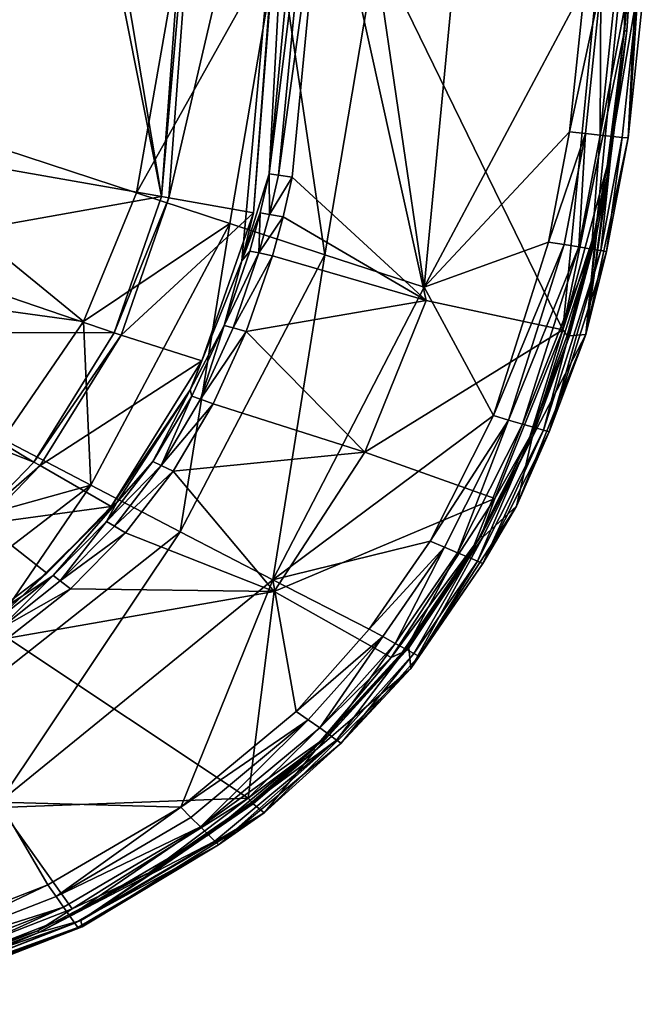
# Model space of a CAD drawing. Header units: centimetres. Extents: x -23.4 to 37.6, y -22.2 to 18.5.
# Tile 20 of 27: x 28.6 to 37.6, y -20.9 to -7. Entities that reach past the tile are written whole.
import ezdxf

# ---------------------------------------------------------------- set-up
doc = ezdxf.new("R2010")
doc.units = ezdxf.units.CM
doc.layers.get('0').update_dxf_attribs({"true_color": 0x5890e1})

msp = doc.modelspace()

# ---------------------------------------------------------------- meshes
at = {"color": 16, "true_color": 0x870606}
mesh = msp.add_polyface(dxfattribs=at)
corners = [(26.962, -8.847, 26.683), (28.618, -2.38, 26.683), (28.75, -2.442, 26.683), (28.894, -2.482, 26.683), (29.043, -2.498, 26.683), (29.253, -2.48, 26.683), (30.641, -9.492, 26.683), (26.493, -10.228, 26.683), (27.447, -1.837, 26.683), (26.969, -4.812, 26.851), (27.099, -4.815, 26.761), (26.937, -7.195, 26.761), (26.807, -7.184, 26.851), (26.975, -4.569, 26.851), (26.874, -4.81, 26.969), (26.88, -4.567, 26.969), (27.26, -4.573, 26.703), (27.255, -4.818, 26.703), (26.885, -4.322, 26.969), (26.98, -4.323, 26.851), (27.091, -7.208, 26.703), (27.105, -4.571, 26.761), (26.907, -8.34, 26.703), (26.798, -8.816, 26.703), (27.265, -4.326, 26.703), (27.11, -4.325, 26.761), (27.123, -1.924, 26.761), (25.314, -7.808, 32.404), (29.537, -11.255, 36.331), (30.29, -9.44, 36.331), (30.953, -5.645, 36.331), (26.093, -4.869, 32.418)]
mesh.append_faces([[corners[k] for k in face] for face in [(0, 1, 2), (3, 0, 2), (3, 4, 0), (0, 4, 5), (6, 7, 0), (0, 8, 1), (16, 8, 17), (20, 17, 8), (0, 20, 8), (22, 0, 23), (20, 0, 22), (24, 8, 16), (27, 28, 29), (30, 27, 29), (30, 31, 27)]], dxfattribs={"color": 16})
mesh.append_faces([[corners[k] for k in face] for face in [(9, 10, 11), (11, 12, 9), (13, 9, 14), (14, 15, 13), (15, 18, 19), (19, 13, 15), (10, 17, 20), (20, 11, 10), (21, 10, 9), (9, 13, 21), (24, 25, 26), (11, 20, 22), (25, 24, 16), (16, 21, 25), (19, 25, 21), (21, 13, 19), (16, 17, 10), (10, 21, 16)]], dxfattribs={"vtx2": -1, "color": 16})
mesh = msp.add_polyface(dxfattribs=at)
corners = [(30.641, -9.492, 26.683), (29.253, -2.48, 26.683), (29.45, -2.417, 26.683), (31.206, -1.837, 26.683), (26.962, -8.847, 26.683), (31.314, -1.837, 26.176), (30.747, -9.511, 26.176), (32.534, -1.837, 26.176), (31.941, -9.72, 26.176), (32.562, -1.837, 26.442), (31.779, -10.401, 26.442), (32.752, -4.16, 26.977), (32.617, -4.159, 26.718), (32.625, -3.164, 26.718), (32.949, -4.162, 27.206), (32.747, -4.469, 26.977), (32.957, -3.165, 27.206), (32.944, -4.471, 27.206), (32.296, -9.189, 26.977), (32.612, -4.467, 26.718), (32.163, -9.17, 26.718), (32.167, -9.744, 26.977), (32.036, -9.721, 26.718), (32.49, -9.218, 27.206), (32.36, -9.778, 27.206), (34.383, -10.959, 29.57), (32.952, -10.313, 37.83), (33.669, -6.078, 37.827), (32.29, -5.858, 37.185), (31.607, -9.872, 37.187), (32.376, -1.837, 37.183), (30.953, -5.645, 36.331), (33.756, -1.837, 37.826), (30.29, -9.44, 36.331), (34.356, -10.773, 38.227), (31.046, -1.837, 36.331), (26.093, -4.869, 32.418)]
mesh.append_faces([[corners[k] for k in face] for face in [(0, 1, 2), (3, 0, 2), (1, 0, 4), (5, 0, 3), (5, 6, 0), (7, 6, 5), (7, 8, 6), (9, 8, 7), (9, 10, 8), (11, 14, 15), (11, 16, 14), (14, 17, 15), (15, 17, 18), (21, 23, 24), (21, 18, 23), (23, 18, 17), (10, 9, 20), (20, 9, 19), (23, 17, 25), (30, 31, 28), (32, 28, 27), (31, 33, 28), (28, 33, 29), (26, 34, 27), (35, 36, 31)]], dxfattribs={"color": 16})
mesh.append_faces([[corners[k] for k in face] for face in [(11, 12, 13), (12, 11, 15), (15, 19, 12), (20, 18, 21), (21, 22, 20), (15, 18, 20), (20, 19, 15), (26, 27, 28), (28, 29, 26)]], dxfattribs={"vtx2": -1, "color": 16})
mesh = msp.add_polyface(dxfattribs=at)
corners = [(36.317, -11.373, 32.113), (34.383, -10.959, 29.57), (32.944, -4.471, 27.206), (36.978, -9.065, 32.447), (36.791, -10.027, 32.447), (36.758, -10.022, 32.274), (37.187, -7.148, 32.274), (37.248, -1.837, 32.113), (37.275, -5.825, 32.274), (37.308, -5.826, 32.447), (37.22, -7.15, 32.447), (36.945, -9.061, 32.274), (37.582, -1.837, 37.626), (36.641, -11.44, 37.626), (37.238, -8.664, 37.815), (37.462, -6.546, 37.815), (37.38, -6.542, 37.993), (37.157, -8.656, 37.993), (36.934, -10.267, 37.815), (37.022, -8.642, 38.146), (37.244, -6.536, 38.146), (37.065, -6.527, 38.263), (36.844, -8.624, 38.263), (36.41, -8.578, 38.362), (36.855, -6.518, 38.337), (36.629, -6.507, 38.362), (36.635, -8.602, 38.337), (36.115, -10.135, 38.362), (36.337, -10.171, 38.337), (36.544, -10.204, 38.263), (36.721, -10.233, 38.146), (36.854, -10.254, 37.993), (35.21, -1.837, 38.226), (34.356, -10.773, 38.227), (33.669, -6.078, 37.827)]
mesh.append_faces([[corners[k] for k in face] for face in [(0, 1, 2), (3, 4, 5), (6, 0, 7), (8, 9, 6), (9, 10, 6), (6, 10, 11), (0, 6, 11), (10, 3, 11), (11, 3, 5), (10, 12, 13), (3, 10, 13), (12, 14, 13), (23, 24, 25), (23, 26, 24), (23, 27, 26), (26, 27, 28), (25, 32, 33), (23, 25, 33), (33, 32, 34)]], dxfattribs={"color": 16})
mesh.append_faces([[corners[k] for k in face] for face in [(14, 15, 16), (16, 17, 14), (18, 14, 17), (19, 17, 16), (16, 20, 19), (20, 21, 22), (22, 19, 20), (24, 26, 22), (22, 21, 24), (26, 28, 29), (29, 22, 26), (22, 29, 30), (30, 19, 22), (31, 17, 19)]], dxfattribs={"vtx2": -1, "color": 16})
mesh = msp.add_polyface(dxfattribs=at)
corners = [(36.317, -11.373, 32.113), (32.944, -4.471, 27.206), (37.248, -1.837, 32.113), (37.333, -5.175, 32.447), (37.3, -5.174, 32.274), (37.349, -4.528, 32.447), (37.275, -5.825, 32.274), (37.308, -5.826, 32.447), (37.187, -7.148, 32.274), (37.315, -4.528, 32.274), (37.354, -4.204, 32.447), (37.582, -1.837, 37.626), (37.22, -7.15, 32.447), (37.466, -4.25, 37.993), (37.462, -4.478, 37.993), (37.544, -4.479, 37.815), (37.322, -4.703, 38.146), (37.244, -6.536, 38.146), (37.38, -6.542, 37.993), (37.458, -4.705, 37.993), (37.326, -4.476, 38.146), (37.54, -4.707, 37.815), (37.462, -6.546, 37.815), (37.238, -8.664, 37.815), (36.94, -4.245, 38.337), (36.709, -4.469, 38.362), (36.936, -4.471, 38.337), (37.147, -4.474, 38.263), (36.932, -4.698, 38.337), (37.142, -4.701, 38.263), (37.065, -6.527, 38.263), (36.855, -6.518, 38.337), (36.705, -4.694, 38.362), (36.629, -6.507, 38.362), (37.15, -4.247, 38.263), (37.33, -4.248, 38.146)]
mesh.append_faces([[corners[k] for k in face] for face in [(0, 1, 2), (3, 4, 5), (3, 6, 4), (3, 7, 6), (2, 6, 8), (9, 10, 5), (4, 9, 5), (7, 11, 12), (11, 22, 23), (24, 25, 26), (25, 32, 26), (26, 32, 28), (28, 32, 33), (31, 28, 33)]], dxfattribs={"color": 16})
mesh.append_faces([[corners[k] for k in face] for face in [(13, 14, 15), (16, 17, 18), (18, 19, 16), (19, 14, 20), (20, 16, 19), (21, 19, 18), (18, 22, 21), (15, 14, 19), (19, 21, 15), (27, 26, 28), (28, 29, 27), (29, 16, 20), (20, 27, 29), (30, 29, 28), (28, 31, 30), (24, 26, 27), (34, 27, 20), (35, 20, 14), (29, 30, 17), (17, 16, 29)]], dxfattribs={"vtx2": -1, "color": 16})
mesh = msp.add_polyface(dxfattribs=at)
corners = [(25.816, -10.406, 26.969), (25.768, -10.389, 27.103), (25.98, -10.067, 26.969), (25.931, -10.052, 27.103), (26.13, -9.702, 26.969), (26.08, -9.689, 27.103), (26.069, -10.095, 26.851), (25.903, -10.438, 26.851), (26.191, -10.133, 26.761), (26.221, -9.726, 26.851), (26.345, -9.759, 26.761), (26.022, -10.481, 26.761), (26.336, -10.178, 26.703), (26.164, -10.533, 26.703), (25.215, -9.882, 30.602), (25.399, -10.986, 27.103), (24.719, -10.445, 30.924), (25.019, -9.932, 30.876), (25.107, -9.978, 30.756), (24.804, -10.494, 30.803), (24.459, -10.31, 31.069), (24.601, -10.382, 31.015), (24.459, -10.579, 31.027), (24.624, -10.821, 30.677), (25.256, -9.664, 30.719), (25.166, -9.621, 30.839), (24.896, -9.877, 30.967), (24.747, -9.817, 31.02), (25.04, -9.57, 30.93), (24.585, -9.757, 31.032), (24.305, -10.237, 31.08), (23.642, -10.446, 32.398), (29.537, -11.255, 36.331), (25.314, -7.808, 32.404)]
mesh.append_faces([[corners[k] for k in face] for face in [(0, 1, 2), (2, 1, 3), (4, 3, 5), (4, 2, 3), (1, 14, 3), (1, 15, 14), (3, 14, 5), (23, 19, 14), (19, 18, 14), (14, 18, 24), (31, 32, 33)]], dxfattribs={"color": 16})
mesh.append_faces([[corners[k] for k in face] for face in [(0, 2, 6), (6, 7, 0), (8, 6, 9), (9, 10, 8), (11, 8, 12), (12, 13, 11), (8, 11, 7), (7, 6, 8), (9, 6, 2), (2, 4, 9), (16, 17, 18), (18, 19, 16), (20, 21, 22), (25, 17, 26), (18, 17, 25), (25, 24, 18), (17, 16, 21), (21, 26, 17), (26, 21, 20), (20, 27, 26), (28, 26, 27), (29, 27, 20), (20, 30, 29)]], dxfattribs={"vtx2": -1, "color": 16})
mesh = msp.add_polyface(dxfattribs=at)
corners = [(32.036, -9.721, 26.718), (31.779, -10.401, 26.442), (32.163, -9.17, 26.718), (31.889, -10.261, 26.718), (32.167, -9.744, 26.977), (32.36, -9.778, 27.206), (32.019, -10.288, 26.977), (32.21, -10.327, 27.206), (31.654, -11.347, 26.977), (31.841, -11.399, 27.206), (33.517, -13.102, 29.57), (34.383, -10.959, 29.57), (32.49, -9.218, 27.206), (36.317, -11.373, 32.113), (36.945, -9.061, 32.274), (36.758, -10.022, 32.274), (36.378, -11.454, 32.274), (36.791, -10.027, 32.447), (36.41, -11.461, 32.447), (35.851, -12.886, 32.274), (36.978, -9.065, 32.447), (36.641, -11.44, 37.626), (37.157, -8.656, 37.993), (36.854, -10.254, 37.993), (36.934, -10.267, 37.815), (36.123, -12.815, 37.815), (36.544, -10.204, 38.263), (36.337, -10.171, 38.337), (35.548, -12.649, 38.337), (35.747, -12.706, 38.263), (35.917, -12.755, 38.146), (36.721, -10.233, 38.146), (36.115, -10.135, 38.362), (35.334, -12.587, 38.362), (37.022, -8.642, 38.146), (36.045, -12.792, 37.993), (37.238, -8.664, 37.815), (36.41, -8.578, 38.362), (34.356, -10.773, 38.227)]
mesh.append_faces([[corners[k] for k in face] for face in [(0, 1, 2), (0, 3, 1), (4, 5, 6), (5, 7, 6), (6, 7, 8), (9, 8, 7), (10, 9, 11), (9, 7, 11), (11, 7, 5), (12, 11, 5), (11, 13, 10), (14, 15, 13), (15, 16, 13), (15, 17, 16), (16, 17, 18), (19, 13, 16), (20, 21, 17), (17, 21, 18), (21, 24, 25), (32, 33, 27), (27, 33, 28), (36, 24, 21), (37, 38, 32), (33, 32, 38)]], dxfattribs={"color": 16})
mesh.append_faces([[corners[k] for k in face] for face in [(0, 4, 6), (6, 3, 0), (22, 23, 24), (26, 27, 28), (28, 29, 26), (29, 30, 31), (31, 26, 29), (34, 31, 23), (35, 23, 31), (25, 24, 23)]], dxfattribs={"vtx2": -1, "color": 16})
mesh = msp.add_polyface(dxfattribs=at)
corners = [(30.747, -9.511, 26.176), (29.973, -11.417, 26.683), (30.641, -9.492, 26.683), (30.073, -11.45, 26.176), (31.941, -9.72, 26.176), (31.213, -11.814, 26.176), (31.045, -12.221, 26.442), (29.93, -13.872, 26.176), (31.779, -10.401, 26.442), (30.009, -13.817, 26.442), (31.07, -12.311, 26.718), (31.527, -11.312, 26.718), (30.518, -13.235, 26.718), (31.654, -11.347, 26.977), (31.193, -12.356, 26.977), (31.373, -12.421, 27.206), (30.635, -13.29, 26.977), (31.841, -11.399, 27.206), (30.806, -13.371, 27.206), (29.975, -14.148, 26.977), (30.134, -14.244, 27.206), (31.889, -10.261, 26.718), (29.866, -14.082, 26.718), (32.019, -10.288, 26.977), (32.236, -15.073, 29.57), (29.354, -15.035, 27.206), (33.517, -13.102, 29.57), (29.537, -11.255, 36.331), (31.607, -9.872, 37.187), (30.29, -9.44, 36.331), (29.644, -13.57, 37.196), (30.906, -14.227, 37.838), (32.952, -10.313, 37.83)]
mesh.append_faces([[corners[k] for k in face] for face in [(0, 1, 2), (0, 3, 1), (4, 3, 0), (4, 5, 3), (6, 7, 5), (8, 5, 4), (8, 6, 5), (6, 9, 7), (10, 6, 11), (10, 12, 6), (14, 15, 16), (14, 17, 15), (14, 13, 17), (15, 18, 16), (16, 18, 19), (20, 19, 18), (6, 8, 11), (11, 8, 21), (12, 9, 6), (20, 24, 25), (20, 18, 24), (18, 15, 26), (27, 28, 29), (27, 30, 28)]], dxfattribs={"color": 16})
mesh.append_faces([[corners[k] for k in face] for face in [(11, 13, 14), (14, 10, 11), (10, 14, 16), (16, 12, 10), (16, 19, 22), (22, 12, 16), (23, 13, 11), (11, 21, 23), (28, 30, 31), (31, 32, 28)]], dxfattribs={"vtx2": -1, "color": 16})
mesh = msp.add_polyface(dxfattribs=at)
corners = [(27.115, -14.763, 26.683), (24.863, -12.253, 26.683), (28.051, -14.057, 26.683), (28.837, -13.243, 26.683), (25.353, -11.873, 26.683), (25.785, -11.413, 26.683), (29.973, -11.417, 26.683), (26.493, -10.228, 26.683), (30.641, -9.492, 26.683), (26.336, -10.178, 26.703), (26.493, -9.798, 26.703), (26.164, -10.533, 26.703), (26.191, -10.133, 26.761), (26.345, -9.759, 26.761), (27.181, -14.834, 26.176), (28.129, -14.118, 26.176), (28.926, -13.294, 26.176), (30.073, -11.45, 26.176), (29.018, -14.815, 26.176), (29.93, -13.872, 26.176), (31.213, -11.814, 26.176), (30.009, -13.817, 26.442), (28.672, -15.138, 26.442), (29.111, -14.846, 26.718), (29.866, -14.082, 26.718), (29.975, -14.148, 26.977), (29.21, -14.922, 26.977), (30.134, -14.244, 27.206), (29.354, -15.035, 27.206), (30.518, -13.235, 26.718), (29.537, -11.255, 36.331), (28.397, -12.921, 36.331), (29.644, -13.57, 37.196), (26.849, -14.346, 36.331), (26.066, -16.31, 37.216), (23.642, -10.446, 32.398)]
mesh.append_faces([[corners[k] for k in face] for face in [(0, 1, 2), (3, 4, 5), (6, 5, 7), (3, 5, 6), (6, 7, 8), (4, 3, 2), (7, 9, 10), (7, 11, 9), (14, 0, 2), (15, 2, 16), (15, 14, 2), (2, 3, 16), (16, 3, 17), (17, 3, 6), (18, 15, 19), (15, 16, 19), (19, 16, 20), (20, 16, 17), (21, 18, 19), (21, 22, 18), (23, 21, 24), (23, 22, 21), (26, 27, 28), (26, 25, 27), (24, 21, 29), (30, 31, 32), (32, 31, 33), (33, 34, 32), (31, 30, 35)]], dxfattribs={"color": 16})
mesh.append_faces([[corners[k] for k in face] for face in [(10, 9, 12), (12, 13, 10), (24, 25, 26), (26, 23, 24)]], dxfattribs={"vtx2": -1, "color": 16})
mesh = msp.add_polyface(dxfattribs=at)
corners = [(31.373, -12.421, 27.206), (31.841, -11.399, 27.206), (33.517, -13.102, 29.57), (30.806, -13.371, 27.206), (32.236, -15.073, 29.57), (36.317, -11.373, 32.113), (35.353, -13.758, 32.113), (35.851, -12.886, 32.274), (36.41, -11.461, 32.447), (35.882, -12.896, 32.447), (35.155, -14.292, 32.274), (35.185, -14.304, 32.447), (33.89, -16.005, 32.113), (36.378, -11.454, 32.274), (34.167, -16.161, 37.626), (35.659, -13.867, 37.626), (36.641, -11.44, 37.626), (36.123, -12.815, 37.815), (35.184, -14.675, 37.815), (34.829, -14.526, 38.263), (35.747, -12.706, 38.263), (35.548, -12.649, 38.337), (34.641, -14.447, 38.337), (33.58, -15.606, 38.362), (34.439, -14.362, 38.362), (35.334, -12.587, 38.362), (36.721, -10.233, 38.146), (35.917, -12.755, 38.146), (36.045, -12.792, 37.993), (34.99, -14.593, 38.145), (35.111, -14.644, 37.993), (36.854, -10.254, 37.993), (32.216, -14.909, 38.23), (34.356, -10.773, 38.227), (32.952, -10.313, 37.83), (30.906, -14.227, 37.838)]
mesh.append_faces([[corners[k] for k in face] for face in [(0, 1, 2), (3, 2, 4), (2, 5, 6), (4, 2, 6), (7, 8, 9), (10, 9, 11), (6, 10, 12), (6, 7, 10), (6, 5, 7), (8, 7, 13), (10, 7, 9), (14, 11, 15), (11, 9, 15), (15, 9, 16), (16, 9, 8), (15, 17, 18), (15, 16, 17), (23, 22, 24), (21, 25, 24), (22, 21, 24), (24, 25, 32), (32, 25, 33)]], dxfattribs={"color": 16})
mesh.append_faces([[corners[k] for k in face] for face in [(19, 20, 21), (21, 22, 19), (26, 27, 28), (27, 29, 30), (30, 28, 27), (20, 19, 29), (29, 27, 20), (18, 17, 28), (28, 30, 18), (31, 28, 17), (34, 35, 32), (32, 33, 34)]], dxfattribs={"vtx2": -1, "color": 16})
mesh = msp.add_polyface(dxfattribs=at)
corners = [(27.181, -14.834, 26.176), (24.985, -15.86, 26.176), (27.115, -14.763, 26.683), (27.925, -15.64, 26.176), (28.129, -14.118, 26.176), (29.018, -14.815, 26.176), (25.438, -16.805, 26.176), (26.971, -16.206, 26.442), (28.672, -15.138, 26.442), (29.111, -14.846, 26.718), (28.258, -15.518, 26.718), (29.21, -14.922, 26.977), (29.354, -15.035, 27.206), (28.344, -15.604, 26.977), (28.47, -15.73, 27.206), (26.96, -16.593, 27.206), (26.863, -16.449, 26.977), (26.405, -16.835, 27.206), (26.797, -16.352, 26.718), (26.26, -16.586, 26.718), (26.319, -16.687, 26.977), (32.236, -15.073, 29.57), (31.869, -17.994, 32.113), (28.36, -18.125, 29.57), (29.38, -19.556, 32.113), (25.913, -19.076, 29.57), (30.913, -18.119, 38.362), (29.035, -19.219, 38.362), (29.15, -19.382, 38.337), (28.345, -18.049, 38.237), (30.906, -14.227, 37.838), (27.185, -17.164, 37.856), (29.644, -13.57, 37.196), (26.066, -16.31, 37.216)]
mesh.append_faces([[corners[k] for k in face] for face in [(0, 1, 2), (3, 0, 4), (5, 3, 4), (3, 6, 0), (7, 6, 3), (8, 3, 5), (8, 7, 3), (9, 10, 8), (11, 12, 13), (12, 14, 13), (13, 14, 15), (16, 15, 17), (10, 18, 7), (8, 10, 7), (19, 7, 18), (20, 16, 17), (13, 15, 16), (12, 21, 14), (14, 22, 23), (15, 23, 17), (15, 14, 23), (22, 24, 23), (17, 23, 25), (26, 27, 28), (26, 29, 27)]], dxfattribs={"color": 16})
mesh.append_faces([[corners[k] for k in face] for face in [(9, 11, 13), (13, 10, 9), (18, 16, 20), (20, 19, 18), (10, 13, 16), (16, 18, 10), (30, 31, 29), (32, 33, 31), (31, 30, 32)]], dxfattribs={"vtx2": -1, "color": 16})
mesh = msp.add_polyface(dxfattribs=at)
corners = [(33.89, -16.005, 32.113), (32.236, -15.073, 29.57), (35.353, -13.758, 32.113), (32.815, -17.319, 32.447), (32.79, -17.301, 32.274), (34.138, -15.869, 32.447), (35.155, -14.292, 32.274), (35.185, -14.304, 32.447), (34.045, -15.936, 32.239), (34.167, -16.161, 37.626), (32.093, -18.2, 37.626), (32.878, -17.001, 38.263), (33.946, -15.806, 38.263), (33.77, -15.71, 38.337), (32.717, -16.888, 38.337), (35.184, -14.675, 37.815), (34.279, -15.987, 37.815), (33.181, -17.215, 37.815), (34.21, -15.95, 37.993), (33.118, -17.171, 37.992), (35.659, -13.867, 37.626), (33.58, -15.606, 38.362), (34.641, -14.447, 38.337), (32.544, -16.766, 38.362), (34.829, -14.526, 38.263), (34.096, -15.888, 38.145), (34.99, -14.593, 38.145), (33.015, -17.098, 38.145), (35.111, -14.644, 37.993), (34.439, -14.362, 38.362), (32.216, -14.909, 38.23)]
mesh.append_faces([[corners[k] for k in face] for face in [(0, 1, 2), (3, 4, 5), (5, 6, 7), (5, 8, 6), (3, 5, 9), (10, 3, 9), (9, 5, 7), (9, 15, 16), (9, 20, 15), (21, 13, 22), (21, 23, 13), (13, 23, 14), (9, 17, 10), (9, 16, 17), (29, 30, 21), (5, 4, 8), (0, 6, 8), (8, 4, 0)]], dxfattribs={"color": 16})
mesh.append_faces([[corners[k] for k in face] for face in [(11, 12, 13), (13, 14, 11), (17, 16, 18), (18, 19, 17), (22, 13, 12), (12, 24, 22), (24, 12, 25), (25, 26, 24), (12, 11, 27), (27, 25, 12), (25, 27, 19), (19, 18, 25), (18, 28, 26), (26, 25, 18), (16, 15, 28), (28, 18, 16)]], dxfattribs={"vtx2": -1, "color": 16})
mesh = msp.add_polyface(dxfattribs=at)
corners = [(33.89, -16.005, 32.113), (31.869, -17.994, 32.113), (32.236, -15.073, 29.57), (28.47, -15.73, 27.206), (29.38, -19.556, 32.113), (30.471, -19.044, 32.274), (31.917, -18.051, 32.274), (30.49, -19.066, 32.447), (31.939, -18.072, 32.447), (32.79, -17.301, 32.274), (32.815, -17.319, 32.447), (32.093, -18.2, 37.626), (29.499, -19.723, 35.239), (30.913, -18.119, 38.362), (29.15, -19.382, 38.337), (31.058, -18.264, 38.337), (32.717, -16.888, 38.337), (31.193, -18.399, 38.263), (32.878, -17.001, 38.263), (33.015, -17.098, 38.145), (31.308, -18.513, 38.145), (31.395, -18.6, 37.992), (33.118, -17.171, 37.992), (29.347, -19.662, 38.145), (31.448, -18.653, 37.815), (29.415, -19.76, 37.992), (32.544, -16.766, 38.362), (33.181, -17.215, 37.815), (29.521, -19.81, 37.626), (32.216, -14.909, 38.23), (28.345, -18.049, 38.237), (33.58, -15.606, 38.362), (30.906, -14.227, 37.838)]
mesh.append_faces([[corners[k] for k in face] for face in [(0, 1, 2), (2, 1, 3), (4, 1, 5), (5, 1, 6), (7, 6, 8), (7, 5, 6), (6, 1, 9), (10, 6, 9), (10, 8, 6), (9, 1, 0), (11, 8, 10), (11, 12, 8), (12, 7, 8), (13, 14, 15), (16, 26, 13), (15, 16, 13), (27, 24, 11), (24, 28, 11), (13, 29, 30), (13, 26, 29), (29, 26, 31)]], dxfattribs={"color": 16})
mesh.append_faces([[corners[k] for k in face] for face in [(16, 15, 17), (17, 18, 16), (19, 18, 17), (17, 20, 19), (20, 21, 22), (22, 19, 20), (23, 20, 17), (17, 15, 14), (24, 21, 25), (21, 20, 23), (22, 21, 24), (24, 27, 22), (30, 29, 32)]], dxfattribs={"vtx2": -1, "color": 16})
mesh = msp.add_polyface(dxfattribs=at)
corners = [(28.36, -18.125, 29.57), (29.38, -19.556, 32.113), (26.585, -20.643, 32.113), (25.913, -19.076, 29.57), (28.893, -19.865, 32.274), (26.645, -20.699, 32.274), (30.471, -19.044, 32.274), (28.909, -19.89, 32.447), (30.49, -19.066, 32.447), (26.656, -20.725, 32.447), (32.093, -18.2, 37.626), (29.521, -19.81, 37.626), (29.499, -19.723, 35.239), (26.663, -20.826, 35.239), (26.696, -20.906, 37.626), (29.035, -19.219, 38.362), (26.568, -20.385, 38.337), (29.15, -19.382, 38.337), (31.193, -18.399, 38.263), (29.256, -19.533, 38.263), (29.347, -19.662, 38.145), (26.64, -20.55, 38.263), (26.702, -20.691, 38.146), (29.457, -19.819, 37.815), (31.448, -18.653, 37.815), (26.776, -20.861, 37.815), (29.415, -19.76, 37.992), (26.748, -20.797, 37.993), (31.395, -18.6, 37.992), (26.491, -20.208, 38.362), (28.345, -18.049, 38.237)]
mesh.append_faces([[corners[k] for k in face] for face in [(0, 1, 2), (3, 0, 2), (2, 4, 5), (2, 1, 4), (4, 1, 6), (7, 6, 8), (7, 4, 6), (7, 9, 4), (4, 9, 5), (10, 11, 12), (12, 11, 13), (7, 13, 9), (7, 12, 13), (7, 8, 12), (11, 14, 13), (15, 16, 17), (23, 11, 24), (23, 25, 11), (15, 29, 16), (25, 14, 11), (30, 29, 15)]], dxfattribs={"color": 16})
mesh.append_faces([[corners[k] for k in face] for face in [(18, 19, 20), (19, 21, 22), (22, 20, 19), (17, 19, 18), (16, 21, 19), (19, 17, 16), (26, 23, 24), (23, 26, 27), (27, 25, 23), (26, 20, 22), (22, 27, 26), (20, 26, 28)]], dxfattribs={"vtx2": -1, "color": 16})

doc.saveas('drawing.dxf')
